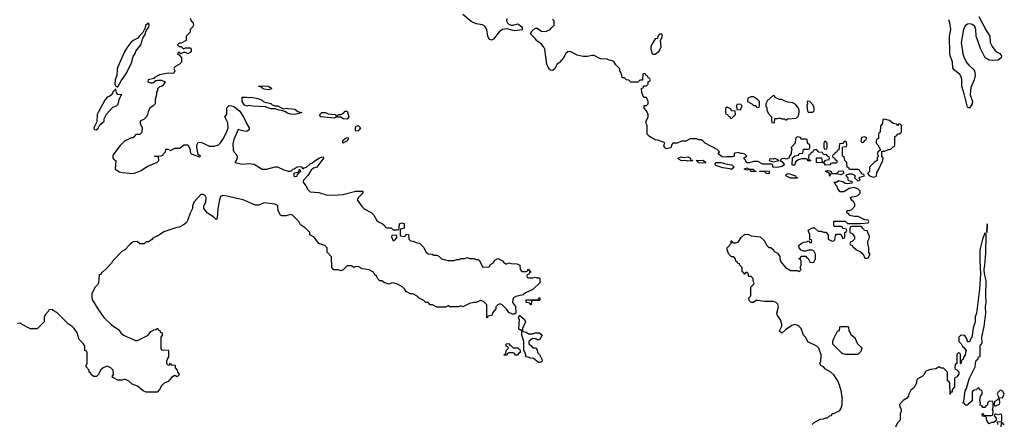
# Model space of a CAD drawing. Header units: inches. Extents: x 2528705 to 2676837, y 911742 to 1023252.
# Tile 123 of 143: x 2617250 to 2626267, y 955102 to 958800. Entities that reach past the tile are written whole.
import ezdxf

# ---------------------------------------------------------------- set-up
doc = ezdxf.new("R2010")
doc.units = ezdxf.units.IN
doc.header["$MEASUREMENT"] = 0
doc.layers.add('C6915', color=7, linetype='Continuous')
doc.layers.add('C6925', color=7, linetype='Continuous')

msp = doc.modelspace()

# ---------------------------------------------------------------- linework, layer by layer
at = {"layer": 'C6915', "color": 5, "elevation": 40}
for points in [[(2618810, 958814), (2618822, 958790), (2618836, 958776), (2618842, 958750), (2618832, 958730), (2618812, 958710), (2618810, 958686), (2618774, 958650), (2618774, 958610), (2618730, 958586), (2618710, 958586), (2618694, 958570), (2618710, 958554), (2618730, 958554), (2618750, 958534), (2618770, 958542), (2618810, 958542), (2618822, 958530), (2618822, 958510), (2618810, 958498), (2618790, 958488), (2618770, 958498), (2618750, 958498), (2618726, 958486), (2618710, 958506), (2618694, 958490), (2618714, 958474), (2618731.6, 958451.6), (2618732, 958410), (2618710.9, 958389.1), (2618671.3, 958368.7), (2618662, 958350), (2618671, 958330), (2618662, 958310), (2618650, 958306), (2618610, 958309.3), (2618530, 958295.1), (2618486, 958270), (2618478.5, 958261.5), (2618426.8, 958250), (2618424.7, 958230), (2618450, 958220.7), (2618470, 958221), (2618497.2, 958242.8), (2618512.9, 958247.1), (2618550, 958246.8), (2618582, 958230), (2618562, 958198), (2618550, 958188), (2618530, 958186), (2618512.7, 958167.3), (2618512, 958150), (2618504.7, 958135.3), (2618504.7, 958110), (2618491, 958070), (2618490.9, 958029.1), (2618472, 958010), (2618442, 957990), (2618425.4, 957954.6), (2618422, 957930), (2618412, 957910), (2618390, 957888), (2618354, 957870), (2618354, 957850), (2618371.3, 957810), (2618370, 957766), (2618350, 957748.7), (2618312.7, 957747.3), (2618290, 957718), (2618270, 957718), (2618210, 957688), (2618170, 957648), (2618111.3, 957570), (2618104.7, 957550), (2618104.7, 957530), (2618116.9, 957516.9), (2618132, 957510), (2618124.7, 957430), (2618165.8, 957405.8), (2618190, 957399.1), (2618289, 957391), (2618310, 957396), (2618363.1, 957416.9), (2618422, 957458), (2618506, 957490), (2618526, 957510), (2618522, 957542), (2618490, 957546), (2618486, 957550), (2618547.3, 957552.7), (2618562, 957558), (2618566, 957570), (2618586, 957590), (2618587.3, 957612.7), (2618610, 957614), (2618630, 957602), (2618670, 957622), (2618716.4, 957623.6), (2618752.7, 957652.7), (2618790, 957652), (2618810, 957614), (2618812, 957590), (2618822, 957570), (2618898, 957542), (2618906, 957550), (2618886, 957566), (2618873.2, 957630), (2618873.2, 957650), (2618886, 957674), (2618910, 957678.8), (2618990, 957641.6), (2619030, 957640.4), (2619070, 957653.7), (2619090, 957672), (2619113, 957707), (2619140.7, 957759.3), (2619158, 957810), (2619156.3, 957856.3), (2619128, 957910), (2619147.3, 957932.7), (2619148.4, 957991.6), (2619170, 958014), (2619190, 958012), (2619210, 958004.7), (2619263.8, 957963.8), (2619303.5, 957903.5), (2619326, 957850), (2619352, 957810), (2619352, 957790), (2619330, 957775.3), (2619290, 957782), (2619250, 957795.3), (2619210, 957702), (2619202.8, 957662.8), (2619206.4, 957606.4), (2619212, 957590), (2619230.9, 957570.9), (2619241, 957550), (2619238.8, 957521.2), (2619222, 957490), (2619290, 957476), (2619350, 957482.8), (2619397.3, 957477.3), (2619470, 957431.3), (2619510, 957431.3), (2619590, 957451.3), (2619610, 957451.3), (2619670, 957423), (2619710, 957410.8), (2619729, 957411), (2619742, 957418), (2619748.7, 957430), (2619765.2, 957434.8), (2619792, 957452), (2619830, 957454), (2619838, 957438), (2619850, 957434), (2619856.4, 957443.6), (2619878, 957450), (2619910, 957478), (2619930, 957484.7), (2619941.5, 957498.5), (2619989.5, 957530.5), (2620000, 957535.7)], [(2620000, 957926.5), (2619998, 957930), (2620000, 957932)], [(2620000, 957485.7), (2619990, 957472), (2619970, 957449.7), (2619941.7, 957438.3), (2619919.3, 957420.7), (2619890, 957373.6), (2619850.4, 957330), (2619846, 957310), (2619870, 957279.1), (2619890, 957243), (2619910, 957223.7), (2619990, 957216.4), (2620000, 957213.3)], [(2620000, 956745.2), (2619988.9, 956748.9), (2619948.4, 956808.4), (2619906, 956830), (2619906, 956850), (2619868.4, 956888.4), (2619821.2, 956921.2), (2619808, 956950), (2619750, 957008), (2619730, 957014), (2619690, 957002), (2619650, 957002), (2619638, 957010), (2619618, 957050), (2619615.3, 957090), (2619610, 957098), (2619586, 957110), (2619490, 957122), (2619441, 957099), (2619410, 957099), (2619298, 957150), (2619240.1, 957160.1), (2619150, 957184), (2619110, 957189), (2619090, 957179), (2619079.1, 957150), (2619063.8, 957070), (2619058, 956982), (2619050, 956968), (2619028, 956990), (2618970, 957028), (2618935.3, 957070), (2618935.3, 957090), (2618956, 957130), (2618957, 957170), (2618948, 957190), (2618930, 957199), (2618910, 957199), (2618847.3, 957130), (2618834, 957094), (2618834, 957070), (2618810, 957026), (2618790, 956966), (2618776.9, 956943.1), (2618756.9, 956923.1), (2618710, 956898), (2618690, 956895.3), (2618570, 956855.3), (2618530, 956828), (2618470, 956798), (2618456.9, 956783.1), (2618430, 956766), (2618410, 956766), (2618390, 956746), (2618350, 956746), (2618327.3, 956767.3), (2618290, 956766), (2618259.6, 956740.4), (2618214, 956690), (2618185.4, 956674.6), (2618102, 956590), (2618092, 956570), (2618043.6, 956516.4), (2618010, 956486), (2617998, 956482), (2617990, 956466), (2617978, 956462), (2617972, 956390), (2617962, 956370), (2617942, 956350), (2617912, 956290), (2617912, 956250), (2617918, 956230), (2617964.7, 956150), (2618021, 956070), (2618090, 956004), (2618157.3, 955957.3), (2618178, 955930), (2618202, 955910), (2618310, 955862), (2618330, 955862), (2618426, 955910), (2618450, 955942), (2618480.4, 955959.6), (2618498, 955962), (2618508.4, 955971.6), (2618514, 955970), (2618518, 955958), (2618532.7, 955952.7), (2618538, 955938), (2618554, 955930), (2618554, 955910), (2618542, 955890), (2618543.6, 955783.6), (2618552.7, 955772.7), (2618610, 955774), (2618614, 955770), (2618614, 955710), (2618603.6, 955696.4), (2618594, 955670), (2618594, 955650), (2618610, 955634), (2618622, 955638), (2618630, 955654), (2618638, 955638), (2618670, 955634), (2618674, 955630), (2618674, 955610), (2618692, 955590), (2618694, 955570), (2618714, 955550), (2618691.6, 955528.4), (2618676.4, 955536.4), (2618663.6, 955536.4), (2618639.6, 955520.4), (2618610, 955486), (2618574, 955470), (2618550, 955446), (2618532, 955410), (2618510, 955388), (2618410, 955388), (2618380.2, 955400.2), (2618330, 955442), (2618280.2, 955460.2), (2618250, 955488), (2618230, 955498), (2618210, 955506), (2618190, 955498), (2618150, 955498), (2618102, 955522), (2618098, 955530), (2618108, 955550), (2618107.3, 955587.3), (2618086, 955610), (2618050, 955626), (2618014, 955610), (2617991.6, 955588.4), (2617971.6, 955548.4), (2617954, 955530), (2617926, 955530), (2617906, 955550), (2617902, 955562), (2617886, 955570), (2617886, 955590), (2617860.4, 955620.4), (2617858, 955630), (2617867.3, 955652.7), (2617867.3, 955747.3), (2617862, 955762), (2617846, 955770), (2617848, 955810), (2617832.9, 955832.9), (2617795.3, 955870), (2617775.3, 955930), (2617748.7, 955970), (2617730, 955988.7), (2617698, 956010), (2617590, 956118), (2617556.4, 956136.4), (2617550, 956146), (2617518, 956142), (2617514, 956130), (2617483.6, 956096.4), (2617474, 956070), (2617474, 956030), (2617410, 955966), (2617350, 955968), (2617266, 956010), (2617258, 956018), (2617230, 956015.3)]]:
    msp.add_lwpolyline(points, dxfattribs=at)
for points in [[(2618430, 958768), (2618406.8, 958750), (2618394, 958706), (2618390, 958706), (2618378.8, 958681.2), (2618347.1, 958652.9), (2618332, 958630), (2618290, 958609.2), (2618268.4, 958591.6), (2618230, 958540.9), (2618210, 958506), (2618150, 958368.7), (2618144.4, 958350), (2618141, 958290), (2618124.7, 958250), (2618122, 958210), (2618131.6, 958191.6), (2618143.6, 958183.6), (2618150, 958184.7), (2618179.3, 958240.7), (2618229.2, 958310), (2618274.2, 958405.8), (2618290, 958462), (2618309, 958490), (2618314, 958510), (2618361.2, 958570), (2618377.2, 958630), (2618402, 958670), (2618406, 958694), (2618410, 958694), (2618413.6, 958706.4), (2618434, 958730), (2618437.2, 958750)], [(2618130, 958166), (2618110, 958146), (2618091.3, 958110), (2618070, 958095.3), (2618051, 958089), (2618030, 958062), (2617968.4, 957950), (2617960.4, 957930), (2617955.3, 957864.7), (2617927.9, 957807.9), (2617932.7, 957792.7), (2617950, 957792), (2617970, 957804.7), (2617983.1, 957836.9), (2618024, 957870), (2618025.2, 957890), (2618046, 957934), (2618102.5, 957997.5), (2618138, 958010), (2618152.7, 958027.3), (2618163.7, 958076.3), (2618174, 958090), (2618176.4, 958103.6), (2618186, 958110), (2618150, 958114), (2618137.2, 958130)], [(2619530, 958156), (2619490, 958163.7), (2619475.3, 958170), (2619470, 958178), (2619438, 958190), (2619486.7, 958193.3), (2619530, 958190.2), (2619558, 958170), (2619550, 958162)], [(2619350, 958086), (2619370, 958091), (2619430, 958078), (2619470, 958062), (2619486, 958046), (2619550.6, 958030.6), (2619561, 958021), (2619590, 958011), (2619614, 958010), (2619662, 957982), (2619690, 957990.7), (2619710, 957984.7), (2619770, 957978.8), (2619798.8, 957958.8), (2619834, 957950), (2619830, 957946), (2619770, 957932.7), (2619730, 957933.2), (2619702, 957942), (2619678, 957958), (2619649, 957969), (2619626, 957970), (2619590, 957982), (2619550, 957984), (2619500.4, 958000.4), (2619386.3, 958006.3), (2619350, 958014), (2619330, 958008.7), (2619310, 958018), (2619289.1, 958049.1), (2619288, 958090), (2619330, 958091.3)], [(2619810, 957426), (2619799.6, 957400.4), (2619765.4, 957394.6), (2619762, 957390), (2619761, 957370), (2619770, 957364), (2619790, 957367.7), (2619794, 957386), (2619806, 957390), (2619802, 957398), (2619810, 957394), (2619813.6, 957406.4), (2619826, 957410), (2619822, 957422)]]:
    msp.add_lwpolyline(points, close=True, dxfattribs=at)
at = {"layer": 'C6925', "color": 5}
for points, elevation in [([(2621711, 958810), (2621707.3, 958790), (2621718.8, 958770), (2621730, 958758.8), (2621750, 958750.8), (2621770, 958751), (2621810, 958762), (2621819.6, 958759.6), (2621852.7, 958732.7), (2621852.7, 958707.3), (2621781, 958699), (2621715.6, 958715.6), (2621671.3, 958710), (2621640.5, 958690), (2621590, 958621.2), (2621570, 958613.2), (2621550, 958622), (2621538.4, 958650), (2621529.5, 958710), (2621510, 958739.5), (2621490, 958751.6), (2621430, 958761.2), (2621384.5, 958784.5), (2621307.3, 958847.3)], 40), ([(2624508, 955090), (2624526, 955110), (2624580.4, 955139.6), (2624610, 955142), (2624628.4, 955151.6), (2624647.3, 955152.7), (2624666, 955170), (2624686, 955174), (2624690, 955192), (2624707.3, 955192.7), (2624760.4, 955219.6), (2624770, 955234), (2624782, 955270), (2624782, 955318), (2624786, 955330), (2624778, 955350), (2624775.3, 955390), (2624758, 955450), (2624742, 955490), (2624704.7, 955544.7), (2624678, 955570), (2624630, 955598), (2624610, 955618), (2624588, 955630), (2624578, 955650), (2624588, 955670), (2624588.7, 955730), (2624568, 955790), (2624550, 955808), (2624469, 955849), (2624450, 955888), (2624429.4, 955909.4), (2624406.6, 955970), (2624389.3, 955990), (2624370, 956001.6), (2624350, 956006.6), (2624322.5, 955997.5), (2624262, 955958), (2624230, 955928), (2624210, 955946), (2624208, 955950), (2624229, 955991), (2624229.2, 956010), (2624217, 956050), (2624189.2, 956090), (2624184, 956110), (2624199.3, 956170), (2624192.9, 956192.9), (2624178, 956210), (2624150, 956218), (2624070, 956218), (2624010, 956228), (2623992.7, 956227.3), (2623970, 956208), (2623950, 956208), (2623930, 956226), (2623928.4, 956251.6), (2623946, 956270), (2623946, 956350), (2623970, 956374), (2623978, 956390), (2623968.4, 956408.4), (2623967.3, 956427.3), (2623950, 956446), (2623930, 956446), (2623926, 956450), (2623926, 956470), (2623910, 956486), (2623898, 956482), (2623890, 956466), (2623882, 956482), (2623866, 956490), (2623866, 956530), (2623846, 956550), (2623842, 956562), (2623827.3, 956567.3), (2623822, 956582), (2623807.3, 956587.3), (2623806, 956610), (2623790, 956626), (2623770, 956626), (2623746, 956650), (2623728, 956690), (2623728, 956710), (2623766, 956750), (2623767.3, 956772.7), (2623772.7, 956772.7), (2623778, 956758), (2623790, 956754), (2623810, 956754), (2623830, 956762), (2623856.4, 956803.6), (2623890, 956834), (2623927.3, 956832.7), (2623950, 956821), (2624031.6, 956811.6), (2624072.7, 956772.7), (2624090, 956734), (2624110, 956714), (2624130, 956714), (2624154, 956690), (2624158, 956678), (2624190, 956662), (2624210.7, 956630.7), (2624211.3, 956610), (2624222, 956582), (2624262, 956530), (2624310, 956502), (2624370, 956502), (2624390, 956494), (2624406, 956510), (2624398, 956530), (2624406, 956550), (2624406, 956590), (2624402, 956602), (2624386, 956610), (2624402, 956618), (2624407.3, 956632.7), (2624450, 956634), (2624458, 956618), (2624471.6, 956611.6), (2624490, 956574), (2624522, 956578), (2624538, 956610), (2624538, 956650), (2624522, 956682), (2624507.3, 956687.3), (2624472.7, 956687.3), (2624450, 956678), (2624430, 956678), (2624407.3, 956687.3), (2624388.4, 956708.4), (2624386, 956730), (2624406, 956750), (2624430, 956762), (2624456.4, 956763.6), (2624474, 956774), (2624490, 956754), (2624502, 956758), (2624506, 956770), (2624502, 956782), (2624486, 956786), (2624486, 956830), (2624470, 956872), (2624510, 956892), (2624530, 956894), (2624563.6, 956863.6), (2624590, 956862), (2624610, 956852), (2624631.6, 956851.6), (2624654, 956830), (2624654, 956790), (2624690, 956772), (2624707.3, 956772.7), (2624716.4, 956783.6), (2624720.4, 956819.6), (2624730, 956834), (2624770, 956834), (2624790, 956794), (2624802, 956798), (2624806, 956810), (2624806, 956850), (2624822, 956858), (2624826, 956870), (2624822, 956882), (2624790, 956886), (2624782, 956902), (2624770, 956906), (2624710, 956906), (2624706, 956910), (2624706, 956950), (2624710, 956954), (2624810, 956954), (2624830, 956934), (2624852.7, 956932.7), (2624950, 956932), (2625022, 956938), (2625026, 956950), (2625022, 956962), (2624990, 956966), (2624930, 956995.3), (2624896.4, 956996.4), (2624850, 957006), (2624842, 957022), (2624826, 957030), (2624828, 957052), (2624850, 957052), (2624870, 957062), (2624898, 957090), (2624898, 957110), (2624888.9, 957128.9), (2624866, 957150), (2624858, 957170), (2624870, 957176), (2624910, 957182), (2624926, 957190), (2624946, 957210), (2624946, 957230), (2624926, 957250), (2624890, 957262), (2624846, 957254), (2624796.9, 957223.1), (2624764, 957224), (2624742, 957250), (2624738, 957270), (2624723.1, 957283.1), (2624718, 957298), (2624706, 957310), (2624730, 957311.3), (2624750, 957326), (2624790, 957318), (2624810, 957301), (2624830, 957298), (2624874, 957306), (2624878, 957310), (2624875.3, 957315.3), (2624844, 957324), (2624838, 957330), (2624838, 957350), (2624818, 957370), (2624823.1, 957376.9), (2624850, 957386.8), (2624870, 957386.8), (2624896, 957376), (2624902, 957370), (2624894, 957350), (2624924.7, 957324.7), (2624946, 957330), (2624938, 957350), (2624944, 957356), (2624986, 957370), (2624982, 957382), (2624970, 957386), (2624948, 957408), (2624942, 957422), (2624930, 957426), (2624850, 957426), (2624842, 957442), (2624827.3, 957447.3), (2624826, 957490), (2624806, 957510), (2624802, 957542), (2624786, 957550), (2624786, 957630), (2624790, 957634), (2624822, 957638), (2624826, 957650), (2624822, 957682), (2624810, 957686), (2624798, 957682), (2624790, 957666), (2624758, 957662), (2624752.7, 957607.3), (2624738, 957602), (2624732.7, 957587.3), (2624718, 957582), (2624712.7, 957567.3), (2624698, 957562), (2624694, 957550), (2624698, 957538), (2624712.7, 957532.7), (2624718, 957518), (2624734, 957510), (2624734, 957490), (2624730, 957486), (2624690, 957486), (2624678, 957482), (2624670, 957468.7), (2624630, 957468), (2624622, 957482), (2624607.3, 957487.3), (2624546, 957490), (2624546, 957530), (2624550, 957534), (2624592.7, 957532.7), (2624598, 957498), (2624610, 957494), (2624622, 957498), (2624630, 957514), (2624662, 957518), (2624666, 957530), (2624662, 957542), (2624647.3, 957547.3), (2624642, 957562), (2624610, 957566), (2624602, 957582), (2624570, 957586), (2624550, 957606), (2624530, 957606), (2624518, 957602), (2624512.7, 957587.3), (2624498, 957582), (2624492.7, 957567.3), (2624478, 957562), (2624474, 957530), (2624478, 957518), (2624492.7, 957512.7), (2624492.7, 957507.3), (2624470, 957506), (2624462, 957522), (2624450, 957526), (2624410, 957526), (2624383.6, 957516.4), (2624359.6, 957500.4), (2624352, 957490), (2624350, 957466), (2624330, 957466), (2624326, 957470), (2624327.3, 957532.7), (2624350, 957554), (2624382, 957558), (2624390, 957574), (2624422, 957578), (2624427.3, 957612.7), (2624470, 957614), (2624482, 957618), (2624486, 957630), (2624486, 957650), (2624466, 957670), (2624462, 957702), (2624450, 957706), (2624410, 957706), (2624402, 957722), (2624370, 957726), (2624354, 957710), (2624351.6, 957668.4), (2624314, 957630), (2624322, 957610), (2624314, 957590), (2624314, 957570), (2624303.6, 957556.4), (2624294, 957530), (2624270, 957522), (2624250, 957528), (2624230, 957526), (2624214, 957510), (2624230, 957502), (2624254, 957470), (2624230, 957455.3), (2624190, 957445.2), (2624146, 957450), (2624146, 957470), (2624136.4, 957476.4), (2624056.4, 957476.4), (2624010, 957502), (2623970, 957502), (2623930, 957488.7), (2623910, 957488), (2623894.6, 957514.6), (2623878, 957530), (2623908, 957550), (2623890, 957568), (2623870, 957575.3), (2623850, 957575.3), (2623830, 957582), (2623803.6, 957576.4), (2623794, 957570), (2623794, 957550), (2623776, 957544), (2623730, 957544), (2623710, 957539), (2623684, 957544), (2623648, 957570), (2623658, 957590), (2623638, 957610), (2623528.4, 957668.4), (2623506, 957690), (2623490, 957698), (2623470, 957698), (2623447.3, 957707.3), (2623390, 957708), (2623351.6, 957688.4), (2623310, 957686), (2623271.1, 957668.9), (2623232.7, 957667.3), (2623223.6, 957656.4), (2623213.7, 957626.3), (2623170, 957615.3), (2623155.3, 957630), (2623148.7, 957650), (2623158, 957670), (2623153.6, 957673.6), (2623094.6, 957694.6), (2623070, 957698), (2623018, 957730), (2622998, 957750), (2622998, 957830), (2622988.4, 957848.4), (2622988, 957870), (2623006, 957910), (2623006, 957930), (2622990, 957966), (2622968, 957990), (2622968, 958010), (2622970, 958014), (2622990, 958014), (2623006, 958030), (2623006, 958050), (2622990, 958086), (2622970, 958086), (2622960.4, 958100.4), (2622947.3, 958132.7), (2622946, 958170), (2622962, 958178), (2622967.3, 958192.7), (2622990, 958194), (2623006, 958210), (2623007.3, 958232.7), (2623022, 958238), (2623026, 958250), (2623022, 958262), (2623007.3, 958267.3), (2623002, 958282), (2622987.3, 958287.3), (2622982, 958302), (2622970, 958306), (2622958, 958302), (2622952.7, 958247.3), (2622930, 958246), (2622910, 958226), (2622848.4, 958228.4), (2622830, 958246), (2622808.4, 958248.4), (2622790, 958266), (2622767.3, 958267.3), (2622766, 958290), (2622756.4, 958316.4), (2622746, 958330), (2622746, 958350), (2622710, 958386), (2622690, 958418), (2622667.3, 958427.3), (2622648.4, 958428.4), (2622630, 958438), (2622570, 958442), (2622510, 958472), (2622490, 958472.7), (2622450, 958462), (2622410, 958464), (2622354.8, 958474.8), (2622290, 958509), (2622270, 958504), (2622251.3, 958490), (2622230.6, 958449.4), (2622192.8, 958407.2), (2622170, 958389.2), (2622150, 958349), (2622130, 958334), (2622110, 958337.2), (2622103.3, 958343.3), (2622079.3, 958390), (2622059.3, 958530), (2622050, 958548.7), (2622030, 958575.1), (2621985.1, 958605.1), (2621970, 958629), (2621928, 958670), (2621943.1, 958696.9), (2621970, 958722), (2621990, 958722), (2622030, 958696), (2622070, 958691), (2622108, 958710), (2622116.4, 958723.6), (2622146, 958750), (2622146, 958790), (2622130, 958806)], 40), ([(2626033.4, 958830), (2626101.2, 958701.2), (2626133.5, 958650), (2626138.9, 958590), (2626155.3, 958555.3), (2626179.9, 958519.9), (2626200.9, 958500.9), (2626226, 958490), (2626241, 958470), (2626238, 958450), (2626210, 958429), (2626154.8, 958425.2), (2626130, 958427.6), (2626093.2, 958450), (2626050, 958537), (2626010, 958649.7), (2626005.4, 958710), (2625997.4, 958737.4), (2625976.6, 958756.6), (2625950, 958762.8), (2625930, 958759.3), (2625910, 958744.4), (2625894, 958710), (2625872.6, 958590), (2625888.3, 958488.3), (2625898.6, 958450), (2625924.9, 958404.9), (2625941.8, 958381.8), (2625979, 958350), (2625993.8, 958330), (2626000.3, 958290), (2625991.7, 958250), (2625962.2, 958177.8), (2625956.5, 958150), (2625955.3, 958110), (2625974.9, 958050), (2625973, 958030), (2625950, 957988.7), (2625930, 957998), (2625900.6, 958120.6), (2625876.9, 958190), (2625879.7, 958250), (2625875.8, 958270), (2625859.1, 958299.1), (2625810, 958336.9), (2625795.6, 958355.6), (2625793.5, 958413.5), (2625771.9, 958470), (2625769.3, 958489.3), (2625766.2, 958650), (2625778.5, 958710), (2625769.9, 958769.9), (2625760, 958800)], 20), ([(2620000, 957932), (2620018, 957950), (2620050, 957950.4), (2620076, 957936), (2620142, 957930), (2620150, 957914), (2620162, 957918), (2620166, 957930), (2620190, 957930.6), (2620215.1, 957944.9), (2620230, 957961), (2620250, 957962), (2620265.5, 957910), (2620250, 957889.5), (2620212.5, 957892.5), (2620190, 957908), (2620150, 957906), (2620130, 957898), (2620009.6, 957909.6), (2620000, 957926.5)], 40), ([(2620000, 957535.7), (2620010, 957540.7), (2620030, 957542), (2620032.4, 957530), (2620000, 957485.7)], 40), ([(2620000, 957213.3), (2620056, 957196), (2620130, 957191.9), (2620210, 957198.9), (2620327.7, 957227.7), (2620394, 957230), (2620392, 957210), (2620352, 957170), (2620342, 957150), (2620385.4, 957085.4), (2620406.4, 957066.4), (2620470, 957032), (2620492, 957010), (2620519.6, 956959.6), (2620543.6, 956943.6), (2620570, 956934), (2620594, 956910), (2620598, 956898), (2620612.7, 956892.7), (2620651.6, 956891.6), (2620670, 956874), (2620710, 956874), (2620722, 956878), (2620726, 956890), (2620728, 956930), (2620750, 956938), (2620770, 956931), (2620771.6, 956888.4), (2620738, 956882), (2620734, 956870), (2620734, 956830), (2620738, 956818), (2620770, 956814), (2620782, 956818), (2620790, 956834), (2620811.6, 956831.6), (2620814, 956790), (2620830, 956774), (2620851.6, 956771.6), (2620890, 956754), (2620912.7, 956752.7), (2620950, 956714), (2620970, 956674), (2620990, 956654), (2621027.3, 956652.7), (2621043.6, 956643.6), (2621070, 956642), (2621090, 956632), (2621114, 956610), (2621170, 956592), (2621230, 956592), (2621250, 956602), (2621276.4, 956603.6), (2621290, 956612), (2621327.3, 956612.7), (2621350, 956622), (2621370, 956612), (2621410, 956612), (2621430, 956602), (2621450, 956602), (2621456.9, 956596.9), (2621492.7, 956532.7), (2621550, 956534), (2621563.1, 956556.9), (2621590, 956574), (2621603.1, 956596.9), (2621630, 956611.3), (2621670.9, 956590.9), (2621679.6, 956579.6), (2621703.6, 956563.6), (2621710, 956562), (2621730, 956571.3), (2621750, 956564.7), (2621803.6, 956563.6), (2621831.3, 956551.3), (2621834, 956510), (2621850, 956494), (2621890, 956494), (2621902, 956498), (2621910, 956514), (2621918, 956498), (2621934, 956490), (2621918, 956482), (2621912.7, 956467.3), (2621898, 956462), (2621894, 956450), (2621898, 956438), (2621910, 956434), (2621950, 956434), (2621970, 956442), (2621990, 956434), (2622010, 956434), (2622014, 956430), (2622014, 956390), (2621950.9, 956329.1), (2621882, 956298), (2621862, 956278), (2621795.3, 956264.7), (2621772, 956250), (2621765.4, 956234.6), (2621764.7, 956210), (2621791.3, 956171.3), (2621794, 956110), (2621778, 956102), (2621763.1, 956103.1), (2621730, 956118), (2621710, 956146), (2621668.4, 956188.4), (2621650, 956195.3), (2621630, 956188), (2621612, 956170), (2621612, 956150), (2621583.6, 956116.4), (2621574, 956090), (2621538, 956082), (2621534, 956070), (2621528.4, 956068.4), (2621527.3, 956187.3), (2621498, 956218), (2621470, 956228), (2621430, 956208), (2621410, 956208), (2621370, 956198), (2621310, 956168), (2621290, 956178), (2621270, 956168), (2621190, 956168), (2621178, 956178), (2621170, 956178), (2621150, 956166), (2621070, 956166), (2621030, 956188), (2621010, 956188), (2620990, 956208), (2620969.1, 956209.1), (2620950, 956228), (2620910, 956248), (2620890, 956268), (2620850, 956288), (2620830, 956288), (2620790, 956308), (2620774.6, 956334.6), (2620758, 956350), (2620710, 956375.3), (2620670, 956388), (2620652.7, 956387.3), (2620630, 956378), (2620607.3, 956387.3), (2620590, 956388), (2620567.3, 956407.3), (2620548.4, 956408.4), (2620530, 956426), (2620518, 956450), (2620503.1, 956463.1), (2620490, 956486), (2620450, 956508), (2620390, 956518), (2620350, 956538), (2620323.6, 956536.4), (2620310, 956528), (2620290, 956546), (2620250, 956546), (2620212.7, 956507.3), (2620190, 956498), (2620167.3, 956507.3), (2620128.4, 956508.4), (2620108, 956530), (2620107.3, 956627.3), (2620066, 956670), (2620066, 956710), (2620046, 956730), (2620000, 956745.2)], 40), ([(2626208, 955090), (2626206, 955114), (2626242, 955118), (2626246, 955130), (2626246, 955170), (2626242, 955182), (2626230, 955186), (2626210, 955178), (2626190, 955186), (2626178, 955182), (2626174, 955170), (2626194, 955150), (2626194, 955126), (2626171.3, 955108.7), (2626150, 955108), (2626130, 955098), (2626122, 955102), (2626108.4, 955128.4), (2626102, 955162), (2626067.3, 955167.3), (2626066, 955190), (2626072.7, 955192.7), (2626078, 955178), (2626090, 955174), (2626150, 955174), (2626162, 955178), (2626166, 955210), (2626158, 955230), (2626166, 955250), (2626166, 955290), (2626162, 955302), (2626130, 955306), (2626114, 955290), (2626112.7, 955267.3), (2626098, 955262), (2626090, 955246), (2626070, 955246), (2626062, 955262), (2626047.3, 955267.3), (2626048, 955290), (2626042, 955310), (2626048, 955350), (2626066, 955370), (2626066, 955390), (2626062, 955402), (2626047.3, 955407.3), (2626030, 955426), (2626018, 955422), (2626012.7, 955407.3), (2625990, 955406), (2625974, 955390), (2625971.6, 955308.4), (2625950, 955286), (2625938, 955282), (2625932.7, 955267.3), (2625908.4, 955268.4), (2625902, 955282), (2625890, 955286), (2625890, 955294), (2625898, 955302), (2625910, 955402), (2625919.6, 955420.4), (2625944, 955510), (2625999.5, 955620.5), (2626002, 955650), (2626010, 955676), (2626026.6, 955693.4), (2626030, 955712), (2626046, 955714), (2626045.6, 955805.6), (2626050, 955821), (2626056.5, 955823.5), (2626064, 955836), (2626063, 955890), (2626083, 955990), (2626098, 956110), (2626094.7, 956170), (2626099.7, 956210), (2626097.4, 956270), (2626102.2, 956410), (2626086, 956470), (2626082.7, 956510), (2626090.5, 956550), (2626097.9, 956662.1), (2626102.7, 956830), (2626102, 956842), (2626090, 956845.2), (2626068.9, 956790), (2626043.7, 956690), (2626042.6, 956590), (2626049.2, 956470), (2626041.2, 956330), (2626011.8, 956110), (2626001.6, 956078.4), (2625999.3, 956030), (2625982, 955978), (2625970, 955888.7), (2625961.4, 955878.6), (2625950, 955848), (2625929, 955849), (2625928, 955870), (2625907.3, 955907.3), (2625870, 955908), (2625852, 955890), (2625852, 955850), (2625872, 955830), (2625884.7, 955804.7), (2625896.9, 955796.9), (2625918, 955770), (2625910.7, 955749.3), (2625910, 955726), (2625892.7, 955707.3), (2625890, 955686), (2625878, 955682), (2625870, 955646), (2625866, 955650), (2625866, 955730), (2625862, 955742), (2625850, 955746), (2625838, 955742), (2625834, 955730), (2625834, 955650), (2625818, 955642), (2625814, 955610), (2625818, 955598), (2625832.7, 955592.7), (2625850, 955574), (2625850.6, 955550.6), (2625830, 955526), (2625818, 955522), (2625812, 955508), (2625810, 955428.7), (2625798, 955422), (2625790.8, 955409.2), (2625790, 955388), (2625774, 955386), (2625770, 955366), (2625767.3, 955467.3), (2625762, 955482), (2625746, 955490), (2625746, 955570), (2625710, 955606), (2625688, 955608), (2625670, 955618), (2625639.6, 955600.4), (2625590, 955595.3), (2625550, 955578), (2625530, 955546), (2625514, 955530), (2625471.6, 955508.4), (2625462, 955490), (2625462, 955470), (2625451.6, 955448.4), (2625442, 955430), (2625410, 955406), (2625392, 955370), (2625391, 955349), (2625371.1, 955328.9), (2625342, 955310), (2625306.8, 955273.2), (2625310, 955254), (2625322, 955230), (2625322, 955210), (2625314, 955190), (2625314, 955130), (2625290, 955106), (2625270, 955066)], 40), ([(2626267.3, 955087.3), (2626250, 955106), (2626238, 955102), (2626234, 955070)], 40)]:
    msp.add_lwpolyline(points, dxfattribs=dict(at, elevation=elevation))
at = {"layer": 'C6925', "color": 5, "elevation": 40}
for points in [[(2623130, 958666), (2623110, 958666), (2623094, 958650), (2623092.7, 958627.3), (2623070, 958626), (2623042, 958578), (2623031.3, 958550), (2623031.3, 958530), (2623042, 958490), (2623050, 958484.7), (2623070, 958484.7), (2623108, 958510), (2623124, 958550), (2623118, 958610), (2623138, 958650)], [(2623970, 958094), (2623946.4, 958093.6), (2623918, 958082), (2623914, 958050), (2623954, 958030), (2623970, 958014), (2623992.7, 958012.7), (2623998, 957998), (2624010, 957994), (2624022, 957998), (2624026, 958010), (2624026, 958050), (2624006, 958070)], [(2624150, 958106), (2624099.6, 958060.4), (2624082, 958030), (2624082, 958010), (2624092, 957990), (2624092.7, 957972.7), (2624103.6, 957943.6), (2624134, 957910), (2624134, 957870), (2624138, 957858), (2624150, 957854), (2624162, 957858), (2624166, 957890), (2624170, 957894), (2624190, 957894), (2624210, 957902), (2624230, 957891.3), (2624254, 957890), (2624262, 957882), (2624270, 957882), (2624286, 957890), (2624361.2, 957898.8), (2624382, 957918), (2624389.3, 957950), (2624389.2, 957970), (2624377.5, 957997.5), (2624359.5, 958019.5), (2624330, 958039), (2624284.7, 958044.7), (2624250, 958055.3), (2624230, 958068), (2624208.4, 958068.4), (2624170, 958086), (2624162, 958102)], [(2623730, 957998), (2623714, 957990), (2623714, 957950), (2623718, 957938), (2623732.7, 957932.7), (2623738, 957918), (2623752.7, 957912.7), (2623758, 957898), (2623770, 957894), (2623806, 957930), (2623802, 957962), (2623770, 957966), (2623762, 957982)], [(2623850, 958026), (2623818, 958022), (2623814, 958010), (2623818, 957978), (2623850, 957974), (2623866, 958010)], [(2624466.8, 958053.2), (2624462, 958050), (2624464.7, 958030), (2624458, 958010), (2624463.6, 957963.6), (2624470, 957954), (2624510, 957954), (2624522, 957958), (2624526, 957970), (2624526, 957990), (2624516.4, 958016.4), (2624486, 958050)], [(2625170, 957888), (2625154, 957886), (2625151.6, 957848.4), (2625132.7, 957827.3), (2625131.6, 957768.4), (2625118, 957762), (2625114, 957750), (2625114, 957710), (2625098, 957702), (2625094, 957690), (2625094, 957670), (2625110, 957654), (2625134, 957606), (2625110, 957586), (2625102, 957570), (2625114, 957550), (2625103.6, 957536.4), (2625102, 957510), (2625074, 957490), (2625034, 957450), (2625031.6, 957408.4), (2625014, 957390), (2625034, 957370), (2625070, 957358), (2625090, 957362), (2625098, 957370), (2625100.4, 957399.6), (2625116.4, 957423.6), (2625155.3, 957510), (2625158, 957530), (2625146, 957550), (2625146, 957594), (2625170, 957594), (2625210, 957612), (2625227.3, 957612.7), (2625250, 957634), (2625262, 957638), (2625266, 957650), (2625266, 957730), (2625282, 957738), (2625290, 957754), (2625310, 957754), (2625326, 957770), (2625326, 957830), (2625310, 957846), (2625298, 957842), (2625290, 957828), (2625282, 957842), (2625250, 957848), (2625217.2, 957877.2)], [(2620330, 957778), (2620324.7, 957784.7), (2620327, 957813), (2620335.5, 957824.5), (2620350, 957830.5), (2620370.4, 957810), (2620360.5, 957790), (2620350, 957780.7)], [(2620210, 957669.7), (2620210, 957693.4), (2620230, 957712.4), (2620250, 957720.5), (2620258.8, 957718.8), (2620262, 957710), (2620250.8, 957689.2)], [(2624990, 957726), (2624958, 957722), (2624954, 957690), (2624958, 957678), (2624970, 957674), (2624982, 957678), (2624987.3, 957692.7), (2625002, 957698), (2625006, 957710), (2625002, 957722)], [(2624630, 957686), (2624618, 957682), (2624614, 957670), (2624614, 957630), (2624618, 957618), (2624630, 957614), (2624642, 957618), (2624646, 957630), (2624646, 957670)], [(2623330, 957538), (2623370, 957542), (2623392, 957530), (2623394, 957514), (2623414, 957510), (2623410, 957508), (2623370, 957504), (2623350, 957508.7), (2623310, 957508), (2623290, 957518), (2623278, 957530), (2623310, 957544.7)], [(2624170, 957528), (2624150, 957522), (2624130, 957526), (2624118, 957522), (2624114, 957510), (2624150, 957498), (2624190, 957506.8), (2624206, 957510)], [(2623510, 957484), (2623470, 957488.7), (2623462, 957502), (2623446, 957510), (2623510, 957511.3), (2623534, 957490), (2623530, 957488.7)], [(2623770, 957428), (2623754.6, 957434.6), (2623690, 957442), (2623624, 957464), (2623618, 957470), (2623620.4, 957479.6), (2623630, 957491), (2623670, 957491.3), (2623730, 957474.8), (2623770.8, 957470.8), (2623794, 957450)], [(2623990, 957408), (2623949.1, 957409.1), (2623946, 957410), (2623942, 957422), (2623930, 957426), (2623910, 957422), (2623886, 957430), (2623910, 957442), (2623931.6, 957431.6), (2623970, 957431), (2623974, 957414), (2623994, 957410)], [(2624110, 957388.7), (2624086, 957390), (2624082, 957402), (2624067.3, 957407.3), (2624026, 957410), (2624030, 957414), (2624111.1, 957411.1), (2624114, 957410), (2624114, 957390)], [(2624310, 957348), (2624268, 957370), (2624276.4, 957383.6), (2624290, 957391.3), (2624354, 957370), (2624358, 957358), (2624372.7, 957352.7), (2624370, 957348)], [(2624710, 957392), (2624730, 957392), (2624752.7, 957412.7), (2624790, 957414), (2624794, 957410), (2624794, 957390), (2624770, 957379), (2624730, 957389), (2624691.6, 957388.4), (2624674, 957386), (2624670, 957366), (2624666, 957370), (2624666, 957390), (2624628.9, 957411.1), (2624650, 957418), (2624670, 957416), (2624682, 957410), (2624682, 957402), (2624690, 957394)], [(2624950, 956906), (2624870, 956906), (2624858, 956902), (2624854, 956890), (2624854, 956850), (2624878, 956838), (2624894, 956810), (2624894, 956790), (2624872.7, 956767.3), (2624858, 956762), (2624854, 956750), (2624858, 956738), (2624872.7, 956732.7), (2624878, 956718), (2624890, 956714), (2624914, 956690), (2624950, 956672), (2624974, 956650), (2624990, 956614), (2625010, 956614), (2625022, 956618), (2625038, 956650), (2625028, 956668), (2625028, 956710), (2625018, 956750), (2625018, 956770), (2625030, 956794), (2625033.6, 956813.6), (2625010, 956866), (2624987.3, 956867.3), (2624982, 956882), (2624967.3, 956887.3), (2624962, 956902)], [(2626110, 956928.7), (2626103.4, 956863.4), (2626110, 956851.3), (2626113.6, 956913.6)], [(2620690, 956826), (2620658, 956822), (2620654, 956810), (2620670, 956774), (2620690, 956782), (2620706, 956810), (2620702, 956822)], [(2621930, 956186), (2621922, 956202), (2621887.3, 956207.3), (2621887.3, 956232.7), (2621990, 956234), (2622002, 956238), (2622006, 956250), (2622014, 956250), (2622014, 956230), (2622010, 956226), (2621950, 956226), (2621938, 956222), (2621934, 956190)], [(2621910, 955922), (2621950, 955922), (2621970, 955931), (2622010, 955932), (2622034, 955910), (2622010, 955868), (2621990, 955868), (2621976.4, 955876.4), (2621950, 955878), (2621934, 955870), (2621914, 955850), (2621914, 955830), (2621930, 955814), (2621950, 955794), (2621972.7, 955792.7), (2621990, 955774), (2621992, 955750), (2622010.9, 955730.9), (2622032, 955690), (2622034, 955670), (2622030, 955666), (2622010, 955658), (2622000.4, 955660.4), (2621956.4, 955696.4), (2621930, 955698), (2621907.3, 955707.3), (2621886, 955710), (2621886, 955730), (2621876.4, 955756.4), (2621866, 955770), (2621866, 955850), (2621849.1, 955909.1), (2621848, 955948), (2621838, 955958), (2621830, 955958), (2621822, 955970), (2621828, 956050), (2621818, 956070), (2621828, 956092), (2621872.7, 956052.7), (2621882, 956030), (2621854, 955970), (2621854, 955950), (2621862, 955942), (2621890, 955938)], [(2624830, 955986), (2624770, 955986), (2624758, 955982), (2624754, 955950), (2624738, 955942), (2624703.6, 955876.4), (2624694, 955850), (2624694, 955830), (2624774, 955750), (2624790, 955742), (2624810, 955734), (2624930, 955734), (2624956.4, 955763.6), (2624966, 955790), (2624927.3, 955827.3), (2624900.4, 955880.4), (2624866, 955910), (2624856.4, 955936.4), (2624846, 955950), (2624842, 955982)], [(2621790, 955726), (2621782, 955742), (2621770, 955746), (2621730, 955746), (2621718, 955742), (2621710, 955726), (2621687.3, 955727.3), (2621690, 955734), (2621702, 955738), (2621706, 955770), (2621726, 955790), (2621722, 955802), (2621706, 955810), (2621706, 955830), (2621730, 955834), (2621738, 955818), (2621752.7, 955812.7), (2621770, 955794), (2621812, 955792), (2621832.7, 955772.7), (2621834, 955750), (2621818, 955742), (2621810, 955726)], [(2626230, 955406), (2626210, 955386), (2626202, 955370), (2626203.6, 955363.6), (2626218, 955338), (2626250, 955334), (2626266, 955370), (2626255.3, 955395.3)], [(2626210, 955326), (2626192.7, 955307.3), (2626178, 955302), (2626174, 955270), (2626182, 955262), (2626190, 955262), (2626222, 955278), (2626226, 955290), (2626222, 955322)]]:
    msp.add_lwpolyline(points, close=True, dxfattribs=at)

doc.saveas('drawing.dxf')
